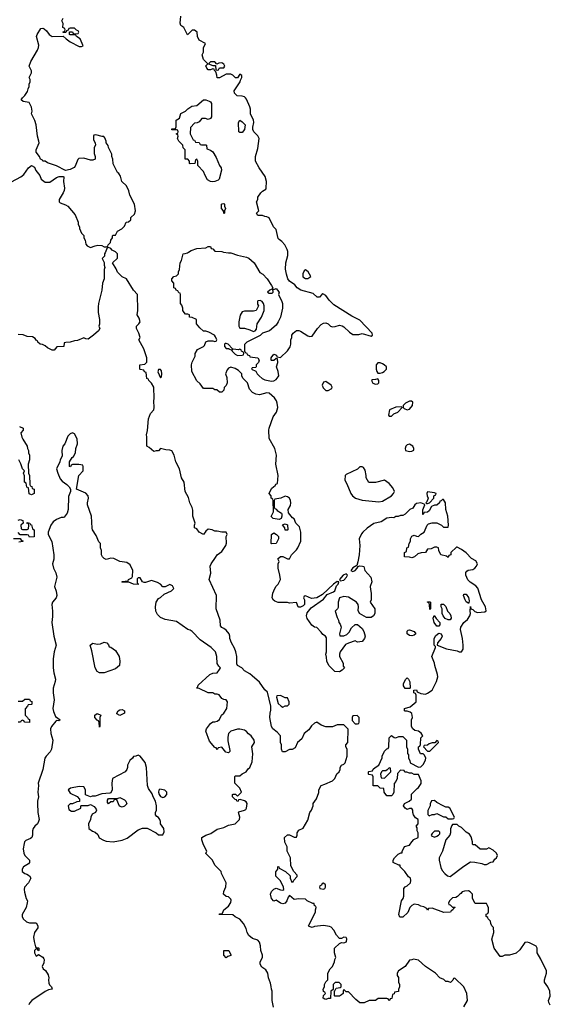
# Model space of a CAD drawing. Header units: inches. Extents: x 2789275 to 2951659, y 860290 to 1033804.
# Tile 225 of 256: x 2914544 to 2919234, y 933355 to 942060. Entities that reach past the tile are written whole.
import ezdxf

# ---------------------------------------------------------------- set-up
doc = ezdxf.new("R2010")
doc.units = ezdxf.units.IN
doc.header["$MEASUREMENT"] = 0
doc.layers.add('C9913', color=7, linetype='Continuous')
doc.layers.add('C9914', color=7, linetype='Continuous')

msp = doc.modelspace()

# ---------------------------------------------------------------- linework, layer by layer
at = {"layer": 'C9913', "color": 2}
for points, elevation in [([(2915298.6, 940000), (2915294, 939990), (2915294, 939970), (2915274, 939950), (2915292, 939912), (2915292, 939890), (2915298, 939870), (2915292, 939850), (2915291.3, 939770), (2915276, 939730), (2915270.7, 939669.3), (2915241, 939550), (2915238, 939522), (2915238.8, 939470), (2915250.9, 939409.1), (2915251, 939369), (2915244.7, 939350), (2915251.3, 939330), (2915242, 939310), (2915198, 939270), (2915150, 939235.3), (2915130, 939238), (2915110, 939248.7), (2915055.3, 939224.7), (2915030, 939222), (2914990, 939208.7), (2914952.7, 939207.3), (2914938, 939202), (2914934, 939170), (2914872.7, 939167.3), (2914850, 939138), (2914830, 939138), (2914790, 939158), (2914770, 939178), (2914747.3, 939187.3), (2914726, 939190), (2914706, 939210), (2914702, 939222), (2914690, 939226), (2914680.4, 939240.4), (2914656.4, 939256.4), (2914610, 939258), (2914574.6, 939274.6), (2914530, 939278)], 6), ([(2918470, 933334), (2918502, 933390), (2918495.3, 933450), (2918468.4, 933508.4), (2918390, 933586), (2918378, 933582), (2918372.7, 933567.3), (2918352, 933548), (2918330, 933558), (2918310, 933558), (2918293.6, 933573.6), (2918258, 933590), (2918218, 933630), (2918130, 933688), (2918070, 933746), (2918024.7, 933755.3), (2918011.6, 933748.4), (2917990, 933746), (2917950, 933688), (2917892, 933650), (2917882, 933630), (2917882, 933610), (2917890.9, 933590.9), (2917892, 933552), (2917902, 933530), (2917902, 933510), (2917892.7, 933487.3), (2917891.6, 933468.4), (2917858, 933462), (2917852.7, 933447.3), (2917838, 933442), (2917832.7, 933407.3), (2917818, 933402), (2917811.6, 933388.4), (2917806, 933390), (2917802, 933402), (2917790, 933406), (2917712.7, 933407.3), (2917690, 933388), (2917632.7, 933387.3), (2917590, 933368), (2917550, 933368), (2917516.4, 933396.4), (2917450, 933466), (2917430, 933466), (2917410, 933486), (2917402, 933470), (2917402, 933450), (2917390, 933438), (2917370, 933426), (2917330, 933426), (2917326, 933430), (2917326, 933474), (2917330, 933474), (2917342, 933498), (2917376.4, 933503.6), (2917386, 933510), (2917386, 933530), (2917367.3, 933547.3), (2917350, 933548), (2917332.7, 933547.3), (2917314, 933530), (2917314, 933486), (2917294, 933470), (2917292.7, 933407.3), (2917270, 933406), (2917250, 933398), (2917240.4, 933400.4), (2917226, 933410), (2917228.4, 933431.6), (2917246, 933450), (2917242, 933462), (2917228.4, 933468.4), (2917228, 933490), (2917238, 933510), (2917238, 933530), (2917250, 933554), (2917267.3, 933572.7), (2917268, 933630), (2917288, 933670), (2917308, 933690), (2917328, 933730), (2917328.4, 933751.6), (2917338, 933770), (2917328, 933810), (2917328, 933850), (2917370, 933892), (2917390, 933902), (2917410, 933898), (2917432.9, 933907.1), (2917435.3, 933935.3), (2917430, 933946), (2917410, 933948), (2917390, 933938), (2917370, 933938), (2917345.2, 933965.2), (2917322, 934010), (2917296, 934036), (2917282, 934042), (2917230, 934053.2), (2917150, 934042), (2917130, 934035.3), (2917102, 934042), (2917098, 934050), (2917158, 934170), (2917158, 934190), (2917166, 934210), (2917162, 934222), (2917150, 934226), (2917146, 934246), (2917134, 934246), (2917086, 934270), (2917070, 934286), (2917010, 934288), (2916970, 934282), (2916930, 934318), (2916916.9, 934303.1), (2916904, 934270), (2916890.8, 934250), (2916870, 934244.5), (2916848.7, 934250), (2916810, 934275.3), (2916790, 934268), (2916769.5, 934289.5), (2916761.2, 934330), (2916770, 934352), (2916790, 934372), (2916810, 934381), (2916850, 934366), (2916870, 934364.7), (2916878, 934370), (2916875.3, 934390), (2916850, 934446), (2916808.4, 934488.4), (2916807.3, 934527.3), (2916826, 934550), (2916827.3, 934572.7), (2916834, 934570), (2916838, 934558), (2916894, 934530), (2916934, 934490), (2916934, 934470), (2916950, 934434), (2916962, 934438), (2916967.3, 934452.7), (2916996.4, 934483.6), (2916996.4, 934496.4), (2916966, 934530), (2916940.4, 934580.4), (2916938, 934650), (2916908.4, 934708.4), (2916907.3, 934747.3), (2916888.4, 934788.4), (2916886, 934830), (2916910, 934852), (2916930, 934852), (2916970, 934834), (2916990, 934834), (2916998, 934850), (2916998, 934870), (2917010, 934894), (2917050, 934912), (2917090, 934982), (2917109, 935051), (2917122, 935070), (2917138, 935110), (2917138, 935130), (2917168.9, 935171.1), (2917187.3, 935227.3), (2917188.9, 935251.1), (2917208, 935290), (2917240.2, 935299.8), (2917310, 935331.3), (2917328.7, 935350), (2917346, 935394), (2917368.9, 935411.1), (2917378, 935430), (2917378, 935450), (2917388.7, 935470), (2917410, 935478), (2917422, 935490), (2917438, 935550), (2917438, 935610), (2917428, 935630), (2917428, 935650), (2917446, 935670), (2917447.3, 935787.3), (2917410, 935826), (2917350, 935826), (2917310, 935808), (2917250, 935808.7), (2917210, 935822), (2917170, 935848), (2917150, 935842), (2917123.4, 935816.6), (2917099.8, 935780.2), (2917058, 935750), (2917036.8, 935703.2), (2917001, 935670), (2916978, 935622), (2916951.6, 935608.4), (2916930, 935608), (2916891.6, 935588.4), (2916868.4, 935588.4), (2916858, 935610), (2916858, 935650), (2916848, 935670), (2916848, 935730), (2916820.2, 935760.2), (2916782, 935790), (2916769, 935810), (2916754, 935890), (2916757.2, 935930), (2916764.7, 935955.3), (2916765.2, 935990), (2916734, 936114), (2916710, 936135.3), (2916662.5, 936202.5), (2916600.2, 936260.2), (2916578, 936278), (2916530, 936302), (2916508.9, 936328.9), (2916469.2, 936349.2), (2916464.1, 936364.1), (2916462.7, 936430), (2916453.2, 936470), (2916442.7, 936502.7), (2916415.3, 936550), (2916402, 936590), (2916402, 936610), (2916395.3, 936630), (2916370, 936662), (2916350, 936678), (2916330, 936686), (2916320.4, 936700.4), (2916315.3, 936750), (2916282, 936850), (2916284, 936970), (2916218, 937110), (2916232.9, 937167.1), (2916228.7, 937230), (2916235.3, 937250), (2916275.5, 937304.5), (2916289, 937330), (2916330, 937358.8), (2916366.6, 937410), (2916372.5, 937432.5), (2916369, 937491), (2916378, 937510), (2916368, 937528), (2916331, 937529), (2916290, 937539), (2916270, 937539), (2916246, 937550), (2916210, 937555.3), (2916190, 937538), (2916170, 937508.7), (2916130, 937528.7), (2916110, 937558), (2916088.9, 937568.9), (2916088, 937590), (2916094, 937610), (2916075.3, 937670), (2916075.5, 937724.5), (2916070, 937748), (2916049.3, 937790), (2916035.5, 937835.5), (2916008, 937890), (2915999.3, 937970), (2915974, 938010), (2915956, 938090), (2915924, 938150), (2915909, 938210), (2915890, 938248), (2915870, 938255.3), (2915836.4, 938256.4), (2915790, 938268), (2915770, 938248.7), (2915750, 938248.7), (2915730, 938242), (2915690, 938278), (2915668.7, 938290), (2915668, 938372), (2915664, 938390), (2915672.9, 938427.1), (2915682, 938530), (2915700.2, 938579.8), (2915728.9, 938611.1), (2915734, 938630), (2915728.7, 938690), (2915733.2, 938710), (2915728.7, 938810), (2915710, 938846), (2915686, 938870), (2915682, 938882), (2915667.3, 938887.3), (2915662, 938942), (2915647.3, 938947.3), (2915642, 938962), (2915610, 938966), (2915606, 938970), (2915606, 939010), (2915650, 939014), (2915667.3, 939032.7), (2915668, 939070), (2915642, 939150), (2915598, 939230), (2915608, 939250), (2915598, 939290), (2915575.3, 939330), (2915578, 939350), (2915598, 939370), (2915608.7, 939390), (2915600.2, 939420.2), (2915582, 939450), (2915588, 939490), (2915586, 939630), (2915550, 939668), (2915488.4, 939768.4), (2915450, 939788), (2915408.9, 939828.9), (2915398, 939858), (2915366, 939910), (2915408, 939952), (2915408.7, 939990), (2915398.7, 940000)], 6), ([(2919234, 933346), (2919222, 933370), (2919218, 933390), (2919232.9, 933427.1), (2919229.2, 933470), (2919212.7, 933510), (2919184, 933550), (2919182.7, 933570), (2919201.2, 933630), (2919201.2, 933650), (2919150, 933755.3), (2919117.2, 933810), (2919117.2, 933850), (2919108.7, 933870), (2919050, 933899), (2919030, 933904), (2919010, 933902), (2918963.5, 933836.5), (2918933.4, 933806.6), (2918874, 933790), (2918831, 933789), (2918810, 933778), (2918790, 933778), (2918739, 933850), (2918717.2, 933930), (2918734, 933990), (2918733.2, 934033.2), (2918718, 934050), (2918708, 934070), (2918706, 934090), (2918686, 934110), (2918682, 934122), (2918666, 934130), (2918668.4, 934151.6), (2918682, 934158), (2918687.3, 934172.7), (2918687.3, 934207.3), (2918678, 934230), (2918670, 934246), (2918570, 934246), (2918546, 934290), (2918546, 934330), (2918526, 934350), (2918510, 934358), (2918476.4, 934356.4), (2918454, 934350), (2918444.7, 934335.3), (2918434, 934330), (2918412.7, 934307.3), (2918399.6, 934300.4), (2918370, 934295.3), (2918342, 934270), (2918334, 934250), (2918338, 934238), (2918350, 934234), (2918370, 934214), (2918390, 934214), (2918394, 934210), (2918378, 934202), (2918374, 934190), (2918358, 934182), (2918351.6, 934168.4), (2918292.7, 934167.3), (2918190, 934206), (2918158, 934202), (2918150, 934188), (2918142, 934202), (2918116.4, 934216.4), (2918090, 934222), (2918070, 934235.3), (2918030, 934239), (2918010, 934228.7), (2917991.3, 934210), (2917974.6, 934165.4), (2917930, 934124), (2917905.2, 934125.2), (2917894, 934150), (2917919, 934270), (2917933.2, 934290), (2917939, 934310), (2917940.4, 934379.6), (2917950, 934394), (2917970, 934402), (2917998, 934430), (2918002, 934450), (2917998, 934470), (2917982, 934482), (2917949.1, 934529.1), (2917908, 934570), (2917906, 934586), (2917894, 934586), (2917846, 934610), (2917846, 934630), (2917858, 934650), (2917890, 934682), (2917914, 934694), (2917926, 934694), (2917926, 934706), (2917946, 934750), (2917990, 934762), (2918009, 934791), (2918028.9, 934811.1), (2918066, 934830), (2918066, 934870), (2918058, 934890), (2918056.4, 934916.4), (2918048, 934930), (2918066, 934950), (2918066, 934990), (2918043.1, 935003.1), (2918026, 935030), (2918018, 935050), (2918018, 935070), (2918010, 935086), (2917990, 935086), (2917970, 935078), (2917950, 935088), (2917938, 935110), (2917946, 935130), (2917986, 935150), (2918006, 935170), (2918008.4, 935211.6), (2918056.4, 935263.6), (2918070, 935272), (2918092.5, 935307.5), (2918094, 935330), (2918070, 935386), (2918030, 935388), (2918010, 935398), (2917990, 935398), (2917967.3, 935407.3), (2917948.4, 935408.4), (2917942, 935422), (2917910, 935426), (2917883.6, 935396.4), (2917882, 935350), (2917870, 935326), (2917852.7, 935307.3), (2917852, 935230), (2917842, 935210), (2917830, 935198), (2917790, 935198), (2917766, 935230), (2917762, 935262), (2917730, 935266), (2917710, 935286), (2917667.3, 935287.3), (2917667.3, 935367.3), (2917662, 935382), (2917630, 935386), (2917626, 935390), (2917626, 935410), (2917630, 935414), (2917662, 935418), (2917667.3, 935432.7), (2917686, 935450), (2917718, 935470), (2917747.3, 935532.7), (2917748, 935550), (2917770, 935594), (2917790, 935614), (2917802, 935618), (2917807.3, 935632.7), (2917808.9, 935711.1), (2917830, 935732), (2917852.7, 935712.7), (2917870, 935712), (2917896.4, 935723.6), (2917930, 935722), (2917962, 935690), (2917962, 935630), (2917972, 935610), (2917972.7, 935572.7), (2917979.6, 935559.6), (2917982, 935530), (2917991.6, 935511.6), (2917994, 935490), (2918070, 935452), (2918090, 935454), (2918110, 935474), (2918130, 935514), (2918135.3, 935535.3), (2918120.4, 935560.4), (2918110, 935568), (2918086, 935570), (2918068, 935610), (2918068.4, 935631.6), (2918082, 935638), (2918087.3, 935652.7), (2918088.7, 935710), (2918106, 935730), (2918093.6, 935753.6), (2918070, 935768.7), (2918035.3, 935775.3), (2918018, 935790), (2918008, 935810), (2918008, 935870), (2918015.3, 935890), (2918010, 935926), (2917996.4, 935936.4), (2917970, 935946), (2917950, 935946), (2917946, 935950), (2917946, 935970), (2917996.4, 935983.6), (2918048, 936030), (2918047.3, 936087.3), (2918042, 936102), (2918028, 936110), (2918027.3, 936132.7), (2918050, 936134), (2918058, 936118), (2918090, 936102), (2918130, 936098), (2918150, 936104.7), (2918190, 936132), (2918229.2, 936210), (2918239.3, 936250), (2918236, 936270), (2918212.7, 936350), (2918211.9, 936371.9), (2918188, 936430), (2918218, 936510), (2918218, 936518), (2918208, 936530), (2918208.9, 936588.9), (2918223.2, 936616.8), (2918250, 936636), (2918270.8, 936630.8), (2918278.8, 936610), (2918270, 936588.7), (2918238, 936550), (2918234, 936530), (2918316.8, 936496.8), (2918410, 936478.8), (2918430, 936471), (2918448.7, 936471.3), (2918464, 936496), (2918465.2, 936530), (2918458, 936590), (2918439, 936670), (2918442, 936690), (2918469, 936730), (2918502.7, 936757.3), (2918524, 936790), (2918529.2, 936810), (2918526, 936830), (2918528.7, 936871.3), (2918531.6, 936851.6), (2918550, 936844.7), (2918566.8, 936826.8), (2918590, 936818.8), (2918655.3, 936824.7), (2918667.3, 936832.7), (2918662.7, 936870), (2918624.5, 936930), (2918593, 937033), (2918576.1, 937056.1), (2918526.9, 937086.9), (2918506.6, 937106.6), (2918487.9, 937147.9), (2918488, 937172), (2918495.3, 937184.7), (2918508, 937192), (2918550, 937199.6), (2918566, 937210), (2918583.1, 937230), (2918589.7, 937250), (2918574.8, 937274.8), (2918537.2, 937297.2), (2918490, 937347), (2918450, 937376), (2918410, 937398), (2918403.6, 937396.4), (2918354, 937350), (2918354, 937330), (2918338, 937322), (2918330, 937306), (2918318, 937318), (2918266, 937330), (2918248.4, 937368.4), (2918246, 937390), (2918230, 937398), (2918210, 937398), (2918179.6, 937380.4), (2918150, 937378), (2918131.6, 937348.4), (2918092.7, 937347.3), (2918063.6, 937336.4), (2918034, 937310), (2918010, 937302), (2917990, 937308), (2917946, 937310), (2917946, 937350), (2917962, 937358), (2917966, 937390), (2917982, 937398), (2917988, 937430), (2917998, 937450), (2917998, 937470), (2918010, 937494), (2918030, 937502), (2918052.7, 937492.7), (2918070, 937492), (2918088.7, 937511.3), (2918118, 937530), (2918146, 937590), (2918158, 937602), (2918190, 937612), (2918230, 937612), (2918271.6, 937591.6), (2918290, 937574), (2918330, 937574), (2918333.2, 937590), (2918329, 937670), (2918311.6, 937730), (2918308, 937790), (2918290, 937818), (2918282, 937818), (2918270, 937806), (2918258, 937802), (2918254, 937790), (2918231.6, 937768.4), (2918210, 937768), (2918184.7, 937755.3), (2918163.6, 937716.4), (2918150, 937706), (2918118, 937702), (2918110, 937686), (2918106, 937686), (2918107.3, 937727.3), (2918126, 937770), (2918118, 937778), (2918090, 937788.7), (2918050, 937784), (2918036, 937770), (2918018.8, 937741.2), (2917991.6, 937728.4), (2917951.6, 937688.4), (2917930, 937678), (2917910, 937678), (2917890, 937668), (2917870, 937668), (2917850, 937655.3), (2917830, 937659), (2917790, 937652.7), (2917738, 937622), (2917675.3, 937604.7), (2917615.9, 937564.1), (2917578, 937530), (2917566.4, 937513.6), (2917544.7, 937470), (2917551, 937410), (2917545.5, 937330), (2917534, 937266), (2917524.7, 937235.3), (2917490, 937213.2), (2917472, 937190), (2917490, 937181), (2917508, 937190), (2917528, 937210), (2917535.3, 937224.7), (2917548.4, 937231.6), (2917574, 937230), (2917584.7, 937224.7), (2917596, 937190), (2917646.8, 937130), (2917657.3, 937090), (2917642.8, 937050), (2917643.5, 937023.5), (2917651.3, 936990), (2917652, 936930), (2917642, 936910), (2917682.8, 936850), (2917682.8, 936810), (2917670.7, 936789.3), (2917650, 936774), (2917610, 936774), (2917548, 936810), (2917536.4, 936836.4), (2917539, 936870), (2917535.3, 936890), (2917522, 936910), (2917450, 936954), (2917410, 936959), (2917371.6, 936948.4), (2917358.8, 936910), (2917358, 936862), (2917354, 936850), (2917334, 936830), (2917350, 936774), (2917362, 936750), (2917364.7, 936730), (2917376, 936716), (2917384.7, 936690), (2917372, 936630), (2917374, 936614), (2917410, 936611.3), (2917435.5, 936624.5), (2917456, 936644), (2917476.4, 936683.6), (2917510, 936714), (2917530, 936712), (2917570, 936678), (2917586, 936650), (2917598, 936610), (2917590.9, 936589.1), (2917570, 936562), (2917530, 936558), (2917510, 936568), (2917450, 936549), (2917424.9, 936535.1), (2917378, 936470), (2917371.3, 936450), (2917372, 936430), (2917402, 936370), (2917403.6, 936343.6), (2917414, 936330), (2917394, 936310), (2917370, 936295.3), (2917330, 936298), (2917278, 936350), (2917258, 936390), (2917256.4, 936423.6), (2917248.7, 936450), (2917255.3, 936470), (2917256.4, 936596.4), (2917246, 936610), (2917223.1, 936623.1), (2917210, 936646), (2917170, 936686), (2917150, 936688), (2917125.6, 936705.6), (2917084.7, 936764.7), (2917079, 936790), (2917083.7, 936816.3), (2917120.7, 936859.3), (2917230, 936938), (2917262, 936978), (2917319, 937001), (2917330, 937012), (2917345.2, 937054.8), (2917359, 937070), (2917366, 937090), (2917350, 937094), (2917318, 937070), (2917221, 936979), (2917171.1, 936948.9), (2917124, 936944), (2917070, 936966), (2917058, 936962), (2917054, 936950), (2917062, 936930), (2917062, 936890), (2917050, 936878), (2917027.3, 936867.3), (2917010, 936866), (2917006, 936870), (2916990, 936906), (2916930, 936902), (2916910, 936908.7), (2916830, 936908.7), (2916800.2, 936920.2), (2916788.9, 936928.9), (2916775.3, 936950), (2916781.2, 936990), (2916789.2, 937010.8), (2916808.7, 937050), (2916828.7, 937070), (2916849, 937110), (2916844, 937150), (2916828.4, 937211.6), (2916828, 937250), (2916838, 937270), (2916827.3, 937292.7), (2916850, 937314), (2916870, 937314), (2916910, 937292), (2916930, 937294), (2916948, 937330), (2916990, 937372), (2917002, 937390), (2917028.9, 937451.1), (2917028.4, 937528.4), (2917016.4, 937576.4), (2916986, 937610), (2916970, 937646), (2916956.4, 937656.4), (2916920.4, 937700.4), (2916918, 937730), (2916936.4, 937763.6), (2916942, 937790), (2916939, 937810), (2916928, 937830), (2916910, 937842), (2916890, 937848), (2916851.1, 937828.9), (2916798, 937822), (2916794, 937810), (2916794, 937750), (2916798, 937738), (2916810, 937734), (2916819.6, 937719.6), (2916856.9, 937696.9), (2916862, 937690), (2916862, 937670), (2916854, 937650), (2916838, 937642), (2916786, 937650), (2916768, 937668), (2916788, 937710), (2916786, 937810), (2916782, 937822), (2916766, 937830), (2916766, 937850), (2916749, 937870), (2916770, 937914), (2916790, 937934), (2916802, 937938), (2916807.3, 937952.7), (2916822, 937958), (2916828.7, 938030), (2916809.4, 938129.4), (2916814, 938210), (2916799, 938270), (2916750, 938358), (2916746, 938430), (2916749.2, 938450), (2916786, 938550), (2916814, 938590), (2916821.2, 938610), (2916825.2, 938630), (2916821.2, 938670), (2916814, 938690), (2916795.9, 938715.9), (2916750, 938759), (2916730, 938761.2), (2916664, 938744), (2916630, 938748), (2916603.1, 938763.1), (2916574.6, 938794.6), (2916558, 938850), (2916515.3, 938890), (2916508, 938910), (2916508, 938930), (2916478, 938958), (2916450, 938975.3), (2916410, 938988), (2916390, 938978), (2916376.9, 938963.1), (2916362, 938930), (2916375.3, 938895.3), (2916378, 938850), (2916370, 938826), (2916352.7, 938807.3), (2916350, 938786), (2916330, 938768), (2916310, 938768), (2916287.3, 938787.3), (2916270, 938788), (2916250, 938798), (2916170, 938798), (2916140.2, 938840.2), (2916110, 938868), (2916065.2, 938950), (2916064, 939010), (2916069.1, 939030.9), (2916094.6, 939085.4), (2916095.3, 939110), (2916116.4, 939143.6), (2916170, 939172), (2916179, 939181), (2916190, 939212), (2916210, 939222), (2916250, 939222), (2916270, 939214), (2916282, 939218), (2916286, 939230), (2916276.4, 939256.4), (2916266, 939270), (2916216.4, 939296.4), (2916190, 939306), (2916170, 939306), (2916136.4, 939336.4), (2916106, 939370), (2916106, 939410), (2916070, 939428), (2916046, 939430), (2916046, 939450), (2916030, 939458), (2916010, 939458), (2915998, 939470), (2915986, 939490), (2915986, 939510), (2915976.4, 939536.4), (2915966, 939550), (2915966, 939630), (2915962, 939642), (2915950, 939646), (2915942, 939662), (2915926, 939670), (2915922, 939682), (2915906, 939690), (2915906, 939730), (2915888, 939750), (2915888.4, 939768.4), (2915906, 939790), (2915930, 939794), (2915947.3, 939812.7), (2915948.4, 939831.6), (2915958, 939850), (2915962, 939910), (2915975.3, 939930), (2915988.9, 939991.1), (2916007.3, 939992.7), (2916026.8, 940000)], 2), ([(2916390.4, 940000), (2916410, 939998), (2916470, 939978), (2916550, 939961), (2916570, 939950.8), (2916616, 939910), (2916665.4, 939825.4), (2916692, 939810), (2916731.3, 939770), (2916771.3, 939710), (2916782, 939690), (2916779.6, 939680.4), (2916754, 939670), (2916734, 939650), (2916750, 939642), (2916776.4, 939643.6), (2916786, 939650), (2916782, 939678), (2916790, 939674), (2916810, 939682), (2916835.3, 939655.3), (2916838, 939650), (2916831.3, 939630), (2916861, 939570), (2916866, 939550), (2916866, 939510), (2916850.7, 939430), (2916830, 939388), (2916810, 939358), (2916752, 939310), (2916691.1, 939288.9), (2916670, 939268.7), (2916551.3, 939208.7), (2916532.7, 939187.3), (2916532.7, 939132.7), (2916538, 939118), (2916550, 939114), (2916558, 939098), (2916574, 939090), (2916578, 939078), (2916650, 939071.3), (2916662, 939050), (2916654, 939030), (2916634, 939010), (2916634, 938990), (2916630, 938986), (2916598, 938982), (2916594, 938970), (2916630, 938954), (2916642, 938930), (2916662, 938910), (2916687.5, 938887.5), (2916710, 938876), (2916770, 938864.7), (2916790, 938866), (2916810, 938878), (2916830, 938902), (2916834, 938910), (2916828.7, 938950), (2916815.3, 938990), (2916826, 939030), (2916822, 939062), (2916810, 939066), (2916790, 939046), (2916770, 939046), (2916766, 939050), (2916766, 939070), (2916790, 939102), (2916812.7, 939092.7), (2916818, 939078), (2916850, 939074), (2916910, 939132), (2916933.6, 939166.4), (2916942, 939190), (2916942, 939230), (2916948.7, 939250), (2916949, 939270), (2916962, 939290), (2916990, 939310.7), (2917010, 939310.8), (2917025.4, 939305.4), (2917090, 939264.7), (2917110, 939258), (2917130, 939262), (2917175.3, 939330), (2917210, 939366), (2917230, 939377.3), (2917250, 939378.8), (2917270.6, 939370.6), (2917290, 939351.3), (2917310, 939344.7), (2917333.6, 939346.4), (2917370, 939358), (2917394.4, 939354.4), (2917410, 939344.7), (2917458, 939298), (2917490, 939276), (2917543.1, 939276.9), (2917570, 939284.7), (2917650, 939261), (2917662, 939270), (2917659.3, 939290), (2917550, 939402.4), (2917478.8, 939438.8), (2917320.4, 939540.4), (2917280.1, 939580.1), (2917250, 939621.2), (2917224.7, 939635.3), (2917214, 939630), (2917192.7, 939607.3), (2917172.7, 939607.3), (2917139, 939639), (2917030, 939669), (2916995.3, 939690), (2916976.5, 939716.5), (2916930, 939748), (2916915.3, 939770), (2916901.2, 939810), (2916893.6, 939853.6), (2916895.3, 939910), (2916914.6, 939974.6), (2916915.1, 940000)], 2), ([(2914542, 938462), (2914574, 938450), (2914574, 938430), (2914554, 938406), (2914562, 938370), (2914571.3, 938350), (2914611.3, 938290), (2914612, 938270), (2914622, 938250), (2914622, 938230), (2914631.1, 938211.1), (2914632, 938170), (2914618, 938130), (2914622, 938050), (2914631.1, 938028.9), (2914634, 937950), (2914638, 937938), (2914651.6, 937931.6), (2914654, 937914), (2914671.3, 937910), (2914672, 937870), (2914650, 937858), (2914627.3, 937867.3), (2914622, 937922), (2914607.3, 937927.3), (2914602, 937962), (2914586, 937970), (2914587.3, 938027.3), (2914578, 938050), (2914586, 938070), (2914568.7, 938088.7), (2914554.6, 938134.6), (2914538, 938170)], 6), ([(2916788, 933330), (2916775.3, 933390), (2916775.3, 933470), (2916768.7, 933490), (2916768.4, 933511.6), (2916762, 933542), (2916742, 933590), (2916738, 933630), (2916720.4, 933660.4), (2916684.1, 933684.1), (2916669.2, 933710), (2916669.2, 933730), (2916689, 933770), (2916688.9, 933788.9), (2916675.3, 933830), (2916672.9, 933872.9), (2916664.7, 933904.7), (2916650, 933922), (2916602, 933938), (2916570, 933962), (2916554, 933990), (2916544.7, 934024.7), (2916522, 934070), (2916490, 934108), (2916448.4, 934128.4), (2916427.3, 934147.3), (2916308.4, 934148.4), (2916310, 934154), (2916330, 934154), (2916338, 934162), (2916349.3, 934190.7), (2916390, 934222), (2916410, 934254), (2916414.6, 934274.6), (2916410, 934286), (2916390, 934306), (2916368.4, 934308.4), (2916346, 934330), (2916348.4, 934351.6), (2916367.3, 934392.7), (2916368, 934430), (2916328, 934510), (2916326, 934530), (2916270, 934586), (2916248.4, 934628.4), (2916188.4, 934688.4), (2916198, 934710), (2916170, 934766), (2916155.3, 934810), (2916155.3, 934830), (2916190, 934851), (2916234, 934866), (2916290, 934904.7), (2916350, 934918), (2916390, 934938), (2916448.9, 934951.1), (2916488, 934990), (2916488.7, 935010), (2916478, 935050), (2916482, 935058), (2916530, 935071.3), (2916542, 935078), (2916548.7, 935090), (2916554, 935130), (2916544.7, 935144.7), (2916530, 935155.3), (2916494, 935166), (2916478, 935162), (2916474, 935150), (2916467.3, 935147.3), (2916462, 935162), (2916450, 935166), (2916426, 935190), (2916426, 935210), (2916430, 935214), (2916451.6, 935211.6), (2916470, 935194), (2916506, 935230), (2916490, 935266), (2916446, 935310), (2916446, 935370), (2916450, 935374), (2916490, 935374), (2916510, 935394), (2916546, 935410), (2916563.1, 935436.9), (2916578, 935450), (2916600.4, 935499.6), (2916604, 935570), (2916595.3, 935630), (2916619, 935670), (2916616, 935690), (2916590, 935728.7), (2916565.2, 935745.2), (2916550, 935768), (2916530, 935778), (2916490, 935788.7), (2916470, 935788.7), (2916411.1, 935768.9), (2916391.1, 935748.9), (2916383.5, 935716.5), (2916383.5, 935683.5), (2916402, 935598), (2916402, 935590), (2916390, 935578), (2916365.6, 935585.6), (2916330, 935628), (2916298, 935622), (2916294, 935610), (2916288.4, 935608.4), (2916282, 935622), (2916270, 935626), (2916221.5, 935681.5), (2916189, 935770), (2916195.3, 935790), (2916230, 935838), (2916250, 935851.3), (2916270, 935851.3), (2916290, 935858), (2916310, 935872), (2916328.7, 935910), (2916349, 935930), (2916374, 935970), (2916382, 936030), (2916370, 936048), (2916350, 936048.7), (2916330, 936058), (2916306, 936090), (2916290, 936098), (2916270, 936098), (2916250, 936108), (2916210, 936108.7), (2916130, 936148), (2916106, 936150), (2916118, 936162), (2916123.1, 936176.9), (2916226, 936270), (2916250, 936282), (2916290, 936286), (2916310, 936314), (2916318, 936330), (2916303.1, 936343.1), (2916288.4, 936368.4), (2916288, 936430), (2916274, 936470), (2916235.3, 936510), (2916138, 936578), (2916068, 936650), (2916050, 936662), (2916029.1, 936669.1), (2915930, 936738), (2915830, 936758), (2915790, 936775.3), (2915762.7, 936802.7), (2915748.9, 936831.1), (2915744, 936870), (2915749.1, 936910.9), (2915770, 936942), (2915790, 936952), (2915820.2, 936979.8), (2915886, 937010), (2915906, 937030), (2915894.6, 937054.6), (2915870, 937066), (2915830, 937046), (2915810, 937046), (2915788.4, 937068.4), (2915763.1, 937083.1), (2915710, 937102), (2915656.9, 937083.1), (2915643.1, 937083.1), (2915628.7, 937088.7), (2915610, 937126), (2915590, 937126), (2915583.6, 937116.4), (2915582, 937082), (2915591.6, 937071.6), (2915590, 937066), (2915550, 937068), (2915510, 937086), (2915450, 937086), (2915446, 937090), (2915450, 937092), (2915502, 937098), (2915506, 937110), (2915535.3, 937124.7), (2915542, 937138), (2915544, 937190), (2915519.3, 937239.3), (2915490, 937262), (2915430, 937268.7), (2915376.4, 937296.4), (2915350, 937298), (2915310, 937289), (2915290, 937295.3), (2915275.3, 937310), (2915268.7, 937330), (2915268.4, 937368.4), (2915258, 937390), (2915258, 937430), (2915245.2, 937445.2), (2915221.2, 937501.2), (2915188.7, 937550), (2915184.7, 937564.7), (2915179, 937670), (2915144, 937770), (2915144, 937790), (2915153.2, 937830), (2915148.7, 937850), (2915130, 937874), (2915046, 937910), (2915068.4, 938031.6), (2915106, 938070), (2915106, 938110), (2915102, 938122), (2915067.3, 938127.3), (2915010, 938126), (2914998, 938122), (2914992.7, 938107.3), (2914986, 938110), (2914986, 938150), (2915008, 938190), (2915020.4, 938199.6), (2915038, 938230), (2915042, 938270), (2915055.3, 938310), (2915052.9, 938352.9), (2915030, 938398), (2915010, 938408), (2914990, 938398), (2914970, 938378), (2914942, 938310), (2914926, 938290), (2914918, 938250), (2914919.6, 938200.4), (2914902, 938170), (2914898, 938150), (2914871, 938090), (2914881, 938050), (2914902, 938002), (2914919.6, 937979.6), (2914962, 937950), (2914982, 937930), (2914994, 937910), (2914994, 937890), (2914975.3, 937844.7), (2914974, 937730), (2914962.8, 937697.2), (2914936.9, 937663.1), (2914930, 937658), (2914910, 937658), (2914870, 937642), (2914839.8, 937620.2), (2914818.8, 937590), (2914796.3, 937530), (2914796.3, 937510), (2914828, 937448), (2914847.5, 937327.5), (2914844.9, 937290), (2914835.5, 937250), (2914844, 937210), (2914864, 937170), (2914873, 937130), (2914851, 937050), (2914867.1, 937007.1), (2914874, 936970), (2914866.8, 936950), (2914834.8, 936910), (2914827.3, 936890), (2914835.5, 936830), (2914835.2, 936784.8), (2914827.7, 936730), (2914844.9, 936610), (2914866.8, 936530), (2914848, 936472), (2914841.6, 936410), (2914841.6, 936330), (2914846.6, 936286.6), (2914860.7, 936230), (2914859.1, 936210), (2914839.3, 936150), (2914839.3, 936110), (2914847.7, 936047.7), (2914838, 935970), (2914842.5, 935942.5), (2914860.7, 935900.7), (2914902, 935870), (2914890, 935862), (2914870, 935864), (2914862.5, 935857.5), (2914826, 935810), (2914818, 935790), (2914819.1, 935750), (2914836, 935690), (2914826.8, 935610), (2914813.4, 935586.6), (2914777.3, 935550), (2914767.7, 935530), (2914748, 935430), (2914707.7, 935310), (2914710.7, 935290), (2914706, 935230), (2914711.3, 935190), (2914701, 935150), (2914701, 935130), (2914704.7, 935050), (2914716, 934990), (2914711.3, 934970), (2914702, 934950), (2914678, 934930), (2914664.7, 934910), (2914658, 934890), (2914658, 934850), (2914652, 934830), (2914639.8, 934820.2), (2914598, 934802), (2914587.9, 934792.1), (2914583, 934777), (2914576.3, 934730), (2914580.7, 934690), (2914591, 934670), (2914632, 934630), (2914632, 934610), (2914623.6, 934596.4), (2914578, 934570), (2914566.8, 934550), (2914567.3, 934530), (2914590, 934511), (2914606.4, 934506.4), (2914631.1, 934491.1), (2914642, 934470), (2914621, 934430), (2914586.8, 934390), (2914584, 934370), (2914587.5, 934347.5), (2914602, 934290), (2914612, 934270), (2914611.6, 934251.6), (2914601, 934210), (2914566.8, 934150), (2914566.8, 934130), (2914576, 934110), (2914605.2, 934085.2), (2914630, 934076), (2914690, 934076), (2914706, 934050), (2914706, 934030), (2914676, 933990), (2914666.8, 933950), (2914671.3, 933910), (2914683.6, 933863.6), (2914690, 933854), (2914710, 933854), (2914714, 933850), (2914714, 933830), (2914707.3, 933827.3), (2914702, 933842), (2914690, 933846), (2914674, 933830), (2914674, 933810), (2914690, 933782), (2914710, 933794), (2914750, 933772), (2914758, 933758), (2914761, 933750), (2914756.9, 933723.1), (2914742, 933690), (2914752, 933670), (2914773.4, 933653.4), (2914795.5, 933615.5), (2914800.7, 933590), (2914798, 933570), (2914801.6, 933541.6), (2914807.5, 933527.5), (2914824.7, 933510), (2914832, 933490), (2914798, 933482), (2914770.6, 933469.4), (2914652, 933390), (2914630, 933366), (2914626, 933350)], 10), ([(2914530, 937634), (2914550, 937642), (2914572.7, 937632.7), (2914574, 937610), (2914554, 937590), (2914558, 937558), (2914570, 937554), (2914610, 937554), (2914622, 937558), (2914626, 937590), (2914622, 937602), (2914606, 937610), (2914610, 937614), (2914634, 937610), (2914638, 937598), (2914650, 937594), (2914658, 937558), (2914671.3, 937550), (2914672, 937488), (2914630, 937486), (2914622, 937502), (2914610, 937506), (2914550, 937506), (2914530, 937526)], 6), ([(2914490, 937474), (2914550, 937474), (2914558, 937458), (2914572.7, 937452.7), (2914572.7, 937447.3), (2914538, 937442)], 6), ([(2914530, 936034), (2914570, 936034), (2914588.4, 936051.6), (2914630, 936054), (2914638, 936038), (2914651.3, 936031.3), (2914652, 936010), (2914650, 936006), (2914618, 936002), (2914614, 935990), (2914592.7, 935967.3), (2914592.7, 935912.7), (2914614, 935890), (2914618, 935878), (2914630, 935874), (2914630, 935846), (2914588.4, 935848.4), (2914582, 935862), (2914570, 935866), (2914558, 935862), (2914551.6, 935848.4), (2914530, 935848)], 6)]:
    msp.add_lwpolyline(points, dxfattribs=dict(at, elevation=elevation))
for points, elevation in [([(2917070, 939848), (2917059.6, 939840.4), (2917045.4, 939814.6), (2917047.9, 939787.9), (2917070, 939771.3), (2917090, 939772), (2917110, 939784.7), (2917118, 939790), (2917093.2, 939830)], 2), ([(2916670, 939578), (2916650, 939575.3), (2916644.7, 939570), (2916645.4, 939545.4), (2916654, 939530), (2916634, 939490), (2916610, 939482), (2916530, 939482), (2916510, 939478), (2916491.6, 939448.4), (2916482, 939390), (2916482, 939350), (2916490, 939334), (2916530, 939331.3), (2916578.8, 939318.8), (2916610, 939302), (2916626, 939310), (2916636.4, 939323.6), (2916642, 939370), (2916682, 939430), (2916706, 939490), (2916706, 939530), (2916698, 939550), (2916686, 939570)], 2), ([(2916370, 939198), (2916362, 939198), (2916354, 939190), (2916354, 939170), (2916370, 939154), (2916394, 939154), (2916394, 939150), (2916419.6, 939139.6), (2916422, 939130), (2916450, 939102), (2916470, 939092), (2916510, 939094), (2916522, 939098), (2916526, 939110), (2916522, 939122), (2916506, 939130), (2916502, 939142), (2916490, 939146), (2916478, 939142), (2916430, 939146), (2916422, 939142), (2916426, 939150), (2916386, 939190)], 2), ([(2917730, 939026), (2917710, 939026), (2917694, 939010), (2917694, 938970), (2917702, 938950), (2917710, 938934), (2917730, 938934), (2917750, 938942), (2917766, 938950), (2917786, 938970), (2917786, 938990), (2917766, 939010), (2917750, 939018)], 2), ([(2915790, 938966), (2915770, 938966), (2915765.4, 938945.4), (2915790, 938894), (2915796.4, 938903.6), (2915802, 938930), (2915796.4, 938956.4)], 6), ([(2917250, 938862), (2917230, 938855.3), (2917218, 938830), (2917226.4, 938806.4), (2917250, 938782), (2917270, 938782), (2917302, 938798), (2917306, 938810), (2917298, 938830)], 2), ([(2917710, 938886), (2917690, 938878), (2917663.6, 938876.4), (2917654, 938870), (2917666.4, 938846.4), (2917690, 938838), (2917710, 938842), (2917718, 938850), (2917718, 938870)], 2), ([(2917990, 938688), (2917954, 938670), (2917934, 938650), (2917934, 938630), (2917943.6, 938623.6), (2917970, 938612), (2917990, 938618), (2918015.3, 938650), (2918018, 938678), (2918007.3, 938687.3)], 2), ([(2917918, 938638), (2917870, 938635.3), (2917814, 938610), (2917803.6, 938563.6), (2917810, 938554), (2917830, 938554), (2917850, 938574), (2917886, 938590), (2917926, 938630)], 2), ([(2917990, 938308), (2917970, 938302), (2917958, 938290), (2917952, 938270), (2917954, 938250), (2917990, 938242), (2918010, 938244.7), (2918027.3, 938252.7), (2918028, 938270), (2918018, 938290)], 2), ([(2917570, 938106), (2917550, 938106), (2917530, 938086), (2917430, 938038), (2917422, 938030), (2917418, 937990), (2917436.3, 937956.3), (2917470, 937872), (2917484.7, 937850), (2917511.3, 937830), (2917570, 937810.7), (2917718.5, 937798.5), (2917750, 937802), (2917830, 937850.8), (2917849.2, 937870), (2917857.2, 937890), (2917841.5, 937921.5), (2917810, 937959), (2917790, 937975.3), (2917770, 937988.7), (2917690, 937969), (2917629.1, 937969.1), (2917608, 938010), (2917608, 938030), (2917596.4, 938076.4), (2917582, 938102)], 2), ([(2918150, 937886), (2918142, 937870), (2918144.7, 937850), (2918154, 937830), (2918142, 937798), (2918134, 937790), (2918142, 937782), (2918150, 937782), (2918166, 937790), (2918206, 937830), (2918206, 937850), (2918222, 937858), (2918226, 937870), (2918210, 937878)], 2), ([(2916890, 937546), (2916887.3, 937567.3), (2916867.3, 937592.7), (2916890, 937602), (2916912.7, 937592.7), (2916914, 937550), (2916910, 937546)], 2), ([(2916770, 937426), (2916768, 937430), (2916768.7, 937510), (2916790, 937522), (2916814, 937510), (2916832, 937490), (2916831.1, 937468.9), (2916810, 937428)], 2), ([(2917430, 937162), (2917404.7, 937150), (2917372, 937110), (2917378, 937098), (2917410, 937106), (2917434, 937130), (2917442, 937150)], 2), ([(2918510, 936898), (2918505.6, 936905.6), (2918490, 936914), (2918482, 936930), (2918466, 936970), (2918470, 936982), (2918490, 936981), (2918510.3, 936950.3), (2918516.8, 936923.2), (2918515.3, 936904.7)], 2), ([(2918170, 936846), (2918166, 936890), (2918162, 936902), (2918148, 936910), (2918150, 936914), (2918170, 936914), (2918174, 936910), (2918174, 936850)], 2), ([(2918330, 936755.3), (2918306, 936766), (2918288, 936790), (2918278, 936810), (2918278, 936850), (2918268, 936870), (2918268.7, 936891.3), (2918290, 936892), (2918310, 936872), (2918324.7, 936830), (2918346, 936810), (2918356.3, 936790), (2918358.8, 936770), (2918350, 936755.3)], 2), ([(2918230, 936698), (2918209, 936730), (2918198, 936770), (2918208, 936792), (2918224.7, 936764.7), (2918258, 936730), (2918258, 936710), (2918250, 936698)], 2), ([(2918010, 936614), (2917990, 936615.3), (2917969.3, 936629.3), (2917970, 936654), (2917978, 936662), (2917990, 936664.7), (2918030.9, 936650.9), (2918044.7, 936630), (2918030, 936619)], 2), ([(2915250, 936286.6), (2915230, 936296), (2915210, 936328.7), (2915181, 936481), (2915166.6, 936530), (2915190, 936546.8), (2915230, 936538.8), (2915257.2, 936542.8), (2915290, 936556), (2915314, 936550), (2915330, 936534), (2915334, 936514), (2915350, 936512), (2915390, 936482), (2915424.7, 936430), (2915430.7, 936390), (2915426, 936350), (2915390, 936320.9), (2915290, 936287)], 10), ([(2917950, 936148), (2917938, 936170), (2917938, 936190), (2917958, 936230), (2917970, 936242), (2917982, 936230), (2917992.7, 936207.3), (2917994, 936150), (2917990, 936148)], 2), ([(2916850, 936086), (2916818, 936082), (2916814, 936070), (2916830, 936014), (2916854, 935990), (2916870, 935982), (2916890, 935994), (2916910, 935994), (2916926, 936010), (2916926, 936030), (2916910, 936066), (2916890, 936066)], 6), ([(2915250, 935806), (2915247.3, 935847.3), (2915242, 935862), (2915230, 935866), (2915208, 935890), (2915208.7, 935910), (2915230, 935924.7), (2915262, 935910), (2915254, 935890), (2915254, 935810)], 10), ([(2915430, 935908), (2915404, 935924), (2915402, 935930), (2915415.3, 935950), (2915430, 935958.8), (2915450, 935961), (2915470.9, 935950.9), (2915471, 935929)], 10), ([(2917527.3, 935907.3), (2917490, 935906), (2917482, 935890), (2917483.6, 935863.6), (2917510, 935834), (2917530, 935834), (2917542, 935838), (2917546, 935850), (2917546, 935890)], 6), ([(2918230, 935686), (2918214, 935666), (2918190, 935666), (2918163.6, 935656.4), (2918150, 935646), (2918118, 935642), (2918114, 935630), (2918150, 935594), (2918170, 935594), (2918246, 935670), (2918242, 935682)], 2), ([(2915590, 935558), (2915570, 935548), (2915550, 935546), (2915542, 935530), (2915518, 935510), (2915496, 935470), (2915498, 935450), (2915492, 935430), (2915478, 935410), (2915364.7, 935350), (2915358, 935310), (2915362, 935250), (2915350, 935226), (2915339.6, 935220.4), (2915270, 935215.3), (2915210, 935195.3), (2915185.4, 935194.6), (2915170, 935188), (2915127.3, 935207.3), (2915126, 935250), (2915110, 935278), (2915070, 935282), (2914992.7, 935267.3), (2914974, 935250), (2914990, 935222), (2915052.7, 935192.7), (2915074, 935170), (2915072.7, 935147.3), (2915050, 935146), (2915010, 935126), (2914990, 935126), (2914974, 935110), (2914978, 935078), (2915003.6, 935063.6), (2915030, 935062), (2915086, 935090), (2915086, 935110), (2915090, 935114), (2915150, 935114), (2915170, 935122), (2915203.6, 935103.6), (2915219.6, 935079.6), (2915222, 935070), (2915214, 935050), (2915185.4, 935034.6), (2915172, 935010), (2915171.3, 934990), (2915152, 934950), (2915154, 934910), (2915186.4, 934886.4), (2915210, 934878), (2915234.8, 934854.8), (2915245.4, 934825.4), (2915285.4, 934805.4), (2915310, 934798), (2915370, 934790.8), (2915450, 934804.7), (2915495.5, 934824.5), (2915590, 934898), (2915630, 934912), (2915671.6, 934911.6), (2915751.6, 934871.6), (2915770, 934854), (2915810, 934854), (2915820.4, 934879.6), (2915817.2, 934910), (2915788, 934950), (2915788.7, 934970), (2915782, 934990), (2915770, 935008), (2915756.4, 935016.4), (2915746, 935030), (2915746, 935050), (2915754, 935070), (2915753.2, 935110), (2915744, 935150), (2915724, 935190), (2915716.5, 935216.5), (2915684, 935264), (2915675.3, 935290), (2915666, 935450), (2915654, 935494), (2915610, 935548)], 14), ([(2917810, 935446), (2917792.7, 935427.3), (2917779.6, 935420.4), (2917750, 935418), (2917742, 935410), (2917734, 935390), (2917738, 935358), (2917770, 935354), (2917826, 935410), (2917822, 935442)], 2), ([(2915450, 935098), (2915427.3, 935107.3), (2915402, 935162), (2915390, 935166), (2915378, 935162), (2915370, 935146), (2915350, 935146), (2915330, 935126), (2915320.4, 935140.4), (2915320.4, 935159.6), (2915330, 935174), (2915410, 935174), (2915430, 935182), (2915470, 935162), (2915482, 935150), (2915491.6, 935128.4), (2915470, 935106)], 14), ([(2915783.6, 935256.4), (2915772.7, 935247.3), (2915772, 935230), (2915778, 935210), (2915790, 935192), (2915810, 935182), (2915826, 935190), (2915846, 935210), (2915846, 935230), (2915827.3, 935247.3)], 14), ([(2918210, 935158), (2918185.4, 935154.6), (2918172.7, 935127.3), (2918171.6, 935108.4), (2918152.7, 935067.3), (2918152.7, 935032.7), (2918162, 935022), (2918190, 935032), (2918210, 935032), (2918230, 935042), (2918290, 935012), (2918311.6, 935011.6), (2918330, 934994), (2918370, 934994), (2918382, 934998), (2918386, 935010), (2918346, 935090), (2918330, 935098), (2918310, 935098), (2918288.4, 935108.4), (2918230, 935138)], 2), ([(2918410, 934946), (2918370, 934946), (2918363.6, 934936.4), (2918352.7, 934907.3), (2918352, 934870), (2918344.7, 934850), (2918311.1, 934808.9), (2918281, 934710), (2918251, 934650), (2918251, 934630), (2918265.4, 934565.4), (2918278, 934538), (2918301, 934510), (2918326, 934490), (2918350, 934484), (2918470, 934577.3), (2918530, 934614), (2918568.4, 934611.6), (2918630, 934601), (2918650, 934592), (2918670, 934592), (2918708.4, 934611.6), (2918730, 934614), (2918743.1, 934636.9), (2918758, 934650), (2918766, 934670), (2918758, 934690), (2918730, 934718), (2918696.4, 934736.4), (2918690, 934738), (2918670, 934728), (2918612.7, 934727.3), (2918570, 934766), (2918550, 934766), (2918546, 934770), (2918546, 934790), (2918534.6, 934834.6), (2918520.4, 934860.4), (2918490, 934878), (2918450, 934918), (2918426, 934930)], 2), ([(2918250, 934886), (2918210, 934886), (2918190, 934866), (2918182, 934850), (2918184.7, 934844.7), (2918210, 934834), (2918230, 934842), (2918246, 934850), (2918256.4, 934863.6), (2918256.4, 934876.4)], 2), ([(2917230, 934426), (2917218, 934422), (2917212.7, 934407.3), (2917198, 934402), (2917194, 934390), (2917198, 934378), (2917230, 934374), (2917242, 934378), (2917246, 934390), (2917246, 934410)], 6), ([(2916370, 933766), (2916348.4, 933788.4), (2916348.4, 933831.6), (2916394, 933830), (2916411.1, 933791.1), (2916410, 933786), (2916383.6, 933776.4)], 10)]:
    msp.add_lwpolyline(points, close=True, dxfattribs=dict(at, elevation=elevation))
at = {"layer": 'C9914', "color": 2}
for points, elevation in [([(2914390, 940582), (2914555.3, 940670), (2914582, 940690), (2914622, 940750), (2914650, 940771.3), (2914676, 940756), (2914686.4, 940726.4), (2914722.8, 940682.8), (2914734.8, 940650), (2914770, 940622.8), (2914810, 940624), (2914870, 940664.7), (2914892.7, 940672.7), (2914930, 940674), (2914934, 940670), (2914931.3, 940630), (2914940.7, 940570), (2914937.3, 940550), (2914930, 940528.7), (2914892, 940470), (2914892, 940450), (2914901, 940441), (2914950, 940422.8), (2914970.5, 940410.5), (2915034, 940334), (2915062, 940270), (2915062, 940250), (2915072, 940230), (2915072.7, 940212.7), (2915090, 940174), (2915111.6, 940151.6), (2915112, 940130), (2915122, 940110), (2915130, 940074), (2915139.6, 940059.6), (2915170, 940046), (2915210, 940062), (2915234.6, 940065.4), (2915270, 940064.7), (2915290, 940052), (2915307.3, 940052.7), (2915322, 940058), (2915326, 940070), (2915346, 940090), (2915348.4, 940111.6), (2915366, 940130), (2915366, 940150), (2915370, 940154), (2915390, 940154), (2915408.9, 940191.1), (2915446, 940210), (2915470, 940234), (2915486, 940270), (2915507.3, 940272.7), (2915526, 940290), (2915528, 940310), (2915559, 940341), (2915568.7, 940370), (2915559, 940430), (2915518, 940510), (2915510, 940546), (2915488, 940590), (2915448, 940630), (2915435.3, 940675.3), (2915420.4, 940700.4), (2915408, 940710), (2915370, 940786), (2915367.3, 940827.3), (2915358, 940850), (2915358, 940870), (2915328, 940930), (2915327.3, 940947.3), (2915308, 940970), (2915307.3, 940987.3), (2915296.4, 941016.4), (2915287.3, 941027.3), (2915272.7, 941027.3), (2915216.9, 941043.1), (2915200.7, 941039.3), (2915196, 941030), (2915198, 940998), (2915211.1, 940971.1), (2915214, 940950), (2915202, 940930), (2915203.6, 940876.4), (2915212, 940850), (2915210, 940826), (2915190, 940818), (2915170, 940818), (2915110, 940835.3), (2915067.1, 940832.9), (2915056.9, 940823.1), (2915035.3, 940764.7), (2915025.4, 940754.6), (2914990, 940735.3), (2914950, 940726), (2914869.1, 940769.1), (2914790, 940795.3), (2914770, 940808), (2914748.4, 940808.4), (2914742, 940822), (2914728, 940828), (2914718, 940850), (2914689, 940890), (2914688.7, 940910), (2914708.7, 940950), (2914715.3, 940970), (2914714.6, 940985.4), (2914702, 941030), (2914688.7, 941130), (2914678, 941170), (2914648.9, 941228.9), (2914655.3, 941250), (2914650, 941286), (2914628, 941328), (2914575.3, 941335.3), (2914558, 941350), (2914568.7, 941370), (2914588.7, 941390), (2914613.6, 941426.4), (2914618, 941450), (2914628, 941470), (2914628.9, 941491.1), (2914638, 941510), (2914638, 941530), (2914628.7, 941550), (2914648, 941590), (2914647.3, 941607.3), (2914628.7, 941650), (2914644, 941690), (2914702, 941790), (2914710, 941814), (2914713.6, 941833.6), (2914694, 941910), (2914699, 941930), (2914730, 941982), (2914750, 941984.7), (2914759.8, 941979.8), (2914781, 941961), (2914804.7, 941930), (2914830, 941912), (2914930, 941914), (2914954, 941890), (2914990, 941864.7), (2915070, 941822), (2915090, 941822), (2915106, 941830), (2915078, 941890), (2915046, 941910), (2915042, 941922), (2915030, 941926), (2914990, 941926), (2914986, 941930), (2914986, 941954), (2915010, 941954), (2915018, 941938), (2915030, 941934), (2915062, 941938), (2915066, 941950), (2915062, 941962), (2915047.3, 941967.3), (2915030, 941986), (2914990, 941986), (2914978, 941982), (2914974, 941966), (2914958, 941962), (2914952.7, 941947.3), (2914927.3, 941947.3), (2914927.3, 941952.7), (2914942, 941958), (2914946, 941970), (2914942, 941982), (2914926, 941990), (2914927.3, 942027.3), (2914918, 942050), (2914930, 942074)], 6), ([(2916915.1, 940000), (2916915.3, 940010), (2916908.9, 940028.9), (2916888.4, 940068.4), (2916860.4, 940100.4), (2916836.4, 940116.4), (2916830, 940126), (2916810, 940206), (2916788.7, 940230), (2916748.4, 940308.4), (2916730, 940318), (2916710, 940319), (2916690, 940328.7), (2916650, 940329), (2916638, 940350), (2916658, 940370), (2916638, 940450), (2916648, 940470), (2916648, 940490), (2916675.3, 940530), (2916690, 940544.7), (2916718.6, 940561.4), (2916724, 940570), (2916726.6, 940630), (2916714, 940674), (2916659.6, 940750), (2916629.2, 940810), (2916629, 940850), (2916650, 940922), (2916660.7, 941010), (2916650, 941032), (2916614.5, 941070), (2916606, 941090), (2916603.7, 941110), (2916614.7, 941150), (2916610, 941174), (2916584.9, 941224.9), (2916583.5, 941270), (2916577.2, 941290), (2916550, 941357.2), (2916539.3, 941370), (2916530, 941378), (2916510, 941383.7), (2916466.8, 941386.8), (2916442, 941410), (2916439, 941430), (2916494, 941510), (2916495.3, 941524.7), (2916508, 941550), (2916507.3, 941567.3), (2916490, 941578), (2916470, 941546), (2916452.7, 941547.3), (2916428.9, 941568.9), (2916410, 941578), (2916370, 941578), (2916310, 941546), (2916290, 941546), (2916288, 941570), (2916278, 941598), (2916266, 941610), (2916262, 941622), (2916250, 941626), (2916230, 941618), (2916210, 941618), (2916198, 941630), (2916189.2, 941650.8), (2916206, 941670), (2916170, 941708), (2916158, 941750), (2916168.4, 941771.6), (2916168.4, 941811.6), (2916186, 941850), (2916130, 941878), (2916115.3, 941910), (2916113.2, 941950), (2916090, 941968.7), (2916070, 941968), (2916027.3, 941927.3), (2915995.3, 941990), (2915968.7, 942010), (2915962, 942030), (2915968.7, 942090)], 2), ([(2916026.8, 940000), (2916036.4, 940003.6), (2916060.4, 940019.6), (2916110, 940038), (2916190, 940042), (2916210, 940054), (2916230, 940054), (2916238, 940038), (2916250, 940034), (2916270, 940014), (2916330, 940012), (2916344.7, 940004.7), (2916390.4, 940000)], 2), ([(2915398.7, 940000), (2915390, 940008.7), (2915362.7, 940022.7), (2915350, 940038), (2915330, 940046), (2915318, 940042), (2915298.6, 940000)], 6)]:
    msp.add_lwpolyline(points, dxfattribs=dict(at, elevation=elevation))
at = {"layer": 'C9914', "color": 2, "elevation": 2}
for points in [[(2916270, 941686), (2916230, 941686), (2916214, 941670), (2916250, 941654), (2916274, 941654), (2916278, 941618), (2916290, 941614), (2916302, 941618), (2916310, 941634), (2916350, 941634), (2916358, 941650), (2916350, 941666), (2916330, 941678), (2916303.6, 941676.4), (2916286, 941666)], [(2916210, 941178), (2916187.3, 941187.3), (2916152.7, 941187.3), (2916130, 941158), (2916111.6, 941148.4), (2916090, 941146), (2916052.7, 941107.3), (2916052, 941050), (2916078, 940998), (2916090, 940994), (2916098, 940978), (2916130, 940974), (2916138, 940958), (2916150, 940954), (2916190, 940954), (2916194, 940950), (2916198, 940918), (2916230, 940906), (2916250, 940891), (2916281.2, 940841.2), (2916310, 940771), (2916323.8, 940750), (2916328.5, 940730), (2916308.7, 940651.3), (2916299.9, 940640.1), (2916270, 940629.4), (2916250, 940625.1), (2916229.6, 940629.6), (2916204, 940644), (2916182.7, 940682.7), (2916170, 940719), (2916118, 940770), (2916118, 940810), (2916110, 940826), (2916098, 940822), (2916092.7, 940787.3), (2916050, 940786), (2916046, 940790), (2916046, 940810), (2916030, 940826), (2916007.3, 940827.3), (2916006, 940910), (2915988.4, 940928.4), (2915986, 940950), (2915950, 940986), (2915938, 941010), (2915946, 941030), (2915942, 941042), (2915926, 941050), (2915942, 941058), (2915946, 941070), (2915942, 941082), (2915930, 941086), (2915890, 941086), (2915888, 941090), (2915890, 941094), (2915922, 941098), (2915927.3, 941112.7), (2915928.4, 941171.6), (2915958, 941190), (2915970, 941232), (2916010, 941251.3), (2916030, 941272), (2916064.7, 941295.3), (2916110, 941302), (2916170, 941352), (2916190, 941352), (2916219.6, 941339.6), (2916230, 941334), (2916239.6, 941319.6), (2916239.6, 941200.4), (2916230, 941186)], [(2916490, 941062), (2916482, 941070), (2916478, 941150), (2916490, 941172), (2916510, 941158), (2916536, 941130), (2916530.7, 941089.3), (2916510, 941062)], [(2916350, 940348), (2916346, 940370), (2916328.7, 940390), (2916328, 940430), (2916332.7, 940432.7), (2916350, 940434), (2916354, 940430), (2916354, 940410), (2916362, 940390), (2916354, 940370), (2916354, 940350)]]:
    msp.add_lwpolyline(points, close=True, dxfattribs=at)

doc.saveas('drawing.dxf')
